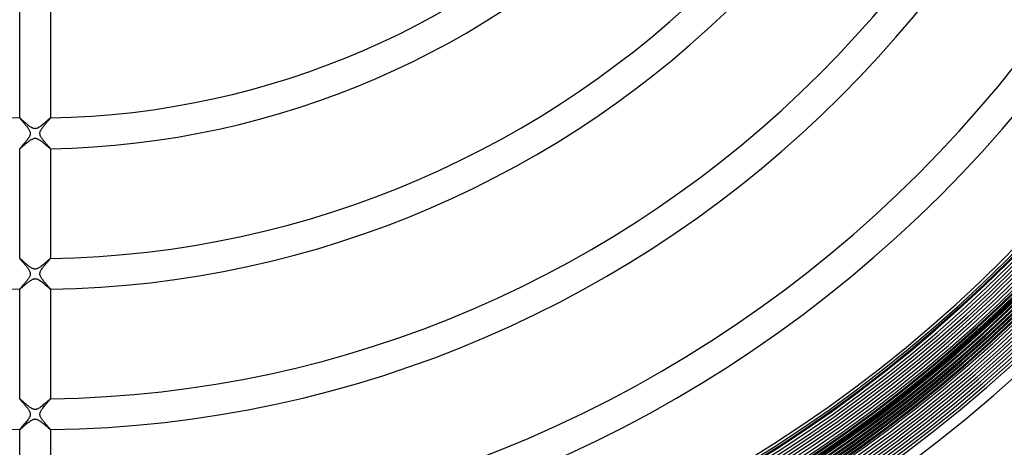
# Model space of a CAD drawing. Header units: millimetres. Extents: x -232 to 232, y -232 to 232.
# Tile 36 of 75: x -2 to 126, y -150 to -95. Entities that reach past the tile are written whole.
import ezdxf

# ---------------------------------------------------------------- set-up
doc = ezdxf.new("R2010")
doc.units = ezdxf.units.MM
doc.layers.add('HIDDEN', color=7, linetype='Continuous')
doc.layers.add('THICK', color=7, linetype='Continuous')

msp = doc.modelspace()

# ---------------------------------------------------------------- linework, layer by layer
at = {"layer": 'HIDDEN'}
for p, q in [((-2, -107.48), (-2, -107.48)), ((-2, -107.48), (-2, -107.48)), ((-2, -107.48), (-2, -107.48)), ((-2, -107.48), (-2, -107.48)), ((-2, -107.48), (-2, -107.48)), ((-2, -107.48), (-2, -107.48)), ((-1.99, -107.48), (-2, -107.48)), ((-1.98, -107.49), (-1.99, -107.48)), ((-1.96, -107.5), (-1.98, -107.49)), ((-1.94, -107.52), (-1.96, -107.5)), ((-1.92, -107.54), (-1.94, -107.52)), ((-1.89, -107.56), (-1.92, -107.54)), ((-1.86, -107.58), (-1.89, -107.56)), ((-1.83, -107.61), (-1.86, -107.58)), ((-1.79, -107.64), (-1.83, -107.61)), ((-1.76, -107.68), (-1.79, -107.64)), ((-1.71, -107.72), (-1.76, -107.68)), ((-1.67, -107.76), (-1.71, -107.72)), ((-1.62, -107.8), (-1.67, -107.76)), ((-1.58, -107.84), (-1.62, -107.8)), ((-1.53, -107.88), (-1.58, -107.84)), ((-1.48, -107.93), (-1.53, -107.88)), ((-1.42, -107.97), (-1.48, -107.93)), ((-1.37, -108.02), (-1.42, -107.97)), ((-1.31, -108.07), (-1.37, -108.02)), ((-1.26, -108.12), (-1.31, -108.07)), ((-1.2, -108.17), (-1.26, -108.12)), ((-1.14, -108.22), (-1.2, -108.17)), ((-1.09, -108.27), (-1.14, -108.22)), ((-1.03, -108.32), (-1.09, -108.27)), ((-0.97, -108.36), (-1.03, -108.32)), ((-0.91, -108.41), (-0.97, -108.36)), ((-0.86, -108.45), (-0.91, -108.41)), ((-0.8, -108.5), (-0.86, -108.45)), ((-0.75, -108.54), (-0.8, -108.5)), ((-0.69, -108.58), (-0.75, -108.54)), ((-0.64, -108.62), (-0.69, -108.58)), ((-0.59, -108.65), (-0.64, -108.62)), ((-0.53, -108.69), (-0.59, -108.65)), ((0.62, -108.63), (0.52, -108.7)), ((0.73, -108.55), (0.62, -108.63)), ((0.84, -108.47), (0.73, -108.55)), ((0.95, -108.38), (0.84, -108.47)), ((1.06, -108.29), (0.95, -108.38)), ((1.16, -108.2), (1.06, -108.29)), ((1.27, -108.11), (1.16, -108.2)), ((1.37, -108.02), (1.27, -108.11)), ((1.46, -107.94), (1.37, -108.02)), ((1.55, -107.86), (1.46, -107.94)), ((1.63, -107.79), (1.55, -107.86)), ((1.71, -107.72), (1.63, -107.79)), ((1.78, -107.66), (1.71, -107.72)), ((1.84, -107.61), (1.78, -107.66)), ((1.89, -107.56), (1.84, -107.61)), ((1.93, -107.53), (1.89, -107.56)), ((1.96, -107.5), (1.93, -107.53)), ((1.99, -107.49), (1.96, -107.5)), ((2, -107.48), (1.99, -107.49)), ((2, -107.48), (2, -107.48)), ((2, -107.48), (2, -107.48)), ((2, -107.48), (2, -107.48)), ((2, -107.48), (2, -107.48)), ((2, -107.48), (2, -107.48)), ((2, -107.48), (2, -107.48)), ((-0.47, -108.72), (-0.53, -108.69)), ((-0.41, -108.76), (-0.47, -108.72)), ((-0.34, -108.79), (-0.41, -108.76)), ((-0.28, -108.82), (-0.34, -108.79)), ((-0.21, -108.84), (-0.28, -108.82)), ((-0.14, -108.86), (-0.21, -108.84)), ((-0.07, -108.87), (-0.14, -108.86)), ((0, -108.88), (-0.07, -108.87)), ((0.07, -108.87), (0, -108.88)), ((0.15, -108.86), (0.07, -108.87)), ((0.23, -108.84), (0.15, -108.86)), ((0.32, -108.8), (0.23, -108.84)), ((0.42, -108.75), (0.32, -108.8)), ((0.52, -108.7), (0.42, -108.75)), ((-1.7, -111.24), (-1.62, -111.18)), ((-1.62, -111.18), (-1.54, -111.1)), ((-1.54, -111.1), (-1.45, -111.03)), ((-1.45, -111.03), (-1.35, -110.94)), ((-1.35, -110.94), (-1.25, -110.85)), ((-1.25, -110.85), (-1.14, -110.76)), ((-1.14, -110.76), (-1.03, -110.67)), ((-1.03, -110.67), (-0.92, -110.58)), ((-0.92, -110.58), (-0.8, -110.5)), ((-0.8, -110.5), (-0.69, -110.42)), ((-0.69, -110.42), (-0.58, -110.34)), ((-0.58, -110.34), (-0.47, -110.28)), ((-0.47, -110.28), (-0.37, -110.22)), ((-0.37, -110.22), (-0.27, -110.18)), ((-0.27, -110.18), (-0.18, -110.15)), ((-0.18, -110.15), (-0.09, -110.13)), ((-0.09, -110.13), (-0.01, -110.12)), ((-0.01, -110.12), (0.07, -110.13)), ((0.07, -110.13), (0.15, -110.14)), ((0.15, -110.14), (0.23, -110.16)), ((0.23, -110.16), (0.3, -110.19)), ((0.3, -110.19), (0.38, -110.23)), ((0.38, -110.23), (0.46, -110.27)), ((0.46, -110.27), (0.53, -110.31)), ((0.53, -110.31), (0.6, -110.35)), ((0.6, -110.35), (0.66, -110.39)), ((0.66, -110.39), (0.73, -110.44)), ((0.73, -110.44), (0.79, -110.49)), ((0.79, -110.49), (0.86, -110.54)), ((0.86, -110.54), (0.93, -110.59)), ((0.93, -110.59), (1, -110.65)), ((1, -110.65), (1.07, -110.71)), ((1.07, -110.71), (1.14, -110.76)), ((1.14, -110.76), (1.21, -110.82)), ((1.21, -110.82), (1.28, -110.88)), ((1.28, -110.88), (1.35, -110.94)), ((1.35, -110.94), (1.41, -111)), ((1.41, -111), (1.48, -111.05)), ((1.48, -111.05), (1.54, -111.11)), ((1.54, -111.11), (1.6, -111.16)), ((1.6, -111.16), (1.66, -111.21)), ((1.66, -111.21), (1.71, -111.26)), ((-2, -111.48), (-2, -111.48)), ((-2, -111.48), (-2, -111.48)), ((-2, -111.48), (-2, -111.48)), ((-2, -111.48), (-2, -111.48)), ((-2, -111.48), (-2, -111.48)), ((-2, -111.48), (-2, -111.48)), ((-2, -111.48), (-1.98, -111.48)), ((-1.98, -111.48), (-1.96, -111.46)), ((-1.96, -111.46), (-1.93, -111.44)), ((-1.93, -111.44), (-1.89, -111.4)), ((-1.89, -111.4), (-1.83, -111.36)), ((-1.83, -111.36), (-1.77, -111.3)), ((-1.77, -111.3), (-1.7, -111.24)), ((1.71, -111.26), (1.76, -111.3)), ((1.76, -111.3), (1.81, -111.34)), ((1.81, -111.34), (1.85, -111.37)), ((1.85, -111.37), (1.89, -111.41)), ((1.89, -111.41), (1.92, -111.43)), ((1.92, -111.43), (1.95, -111.45)), ((1.95, -111.45), (1.97, -111.47)), ((1.97, -111.47), (1.99, -111.48)), ((1.99, -111.48), (2, -111.48)), ((2, -111.48), (2, -111.48)), ((2, -111.48), (2, -111.48)), ((2, -111.48), (2, -111.48)), ((2, -111.48), (2, -111.48)), ((2, -111.48), (2, -111.48)), ((2, -111.48), (2, -111.48)), ((-2, -125.73), (-2, -125.73)), ((-2, -125.73), (-2, -125.73)), ((-2, -125.73), (-2, -125.73)), ((-2, -125.73), (-2, -125.74)), ((-1.99, -125.74), (-2, -125.73)), ((-2, -125.74), (-2, -125.74)), ((-2, -125.74), (-2, -125.74)), ((-1.97, -125.75), (-1.99, -125.74)), ((-1.95, -125.76), (-1.97, -125.75)), ((-1.92, -125.79), (-1.95, -125.76)), ((-1.89, -125.82), (-1.92, -125.79)), ((-1.85, -125.85), (-1.89, -125.82)), ((-1.8, -125.89), (-1.85, -125.85)), ((-1.75, -125.93), (-1.8, -125.89)), ((-1.7, -125.98), (-1.75, -125.93)), ((-1.64, -126.03), (-1.7, -125.98)), ((-1.58, -126.09), (-1.64, -126.03)), ((-1.51, -126.15), (-1.58, -126.09)), ((-1.44, -126.21), (-1.51, -126.15)), ((-1.37, -126.27), (-1.44, -126.21)), ((-1.3, -126.34), (-1.37, -126.27)), ((-1.23, -126.4), (-1.3, -126.34)), ((-1.15, -126.46), (-1.23, -126.4)), ((-1.08, -126.53), (-1.15, -126.46)), ((-1, -126.59), (-1.08, -126.53)), ((1.03, -126.57), (0.93, -126.65)), ((1.12, -126.49), (1.03, -126.57)), ((1.22, -126.41), (1.12, -126.49)), ((1.31, -126.32), (1.22, -126.41)), ((1.4, -126.25), (1.31, -126.32)), ((1.49, -126.17), (1.4, -126.25)), ((1.57, -126.1), (1.49, -126.17)), ((1.65, -126.03), (1.57, -126.1)), ((1.72, -125.97), (1.65, -126.03)), ((1.78, -125.91), (1.72, -125.97)), ((1.84, -125.86), (1.78, -125.91)), ((1.89, -125.82), (1.84, -125.86)), ((1.93, -125.78), (1.89, -125.82)), ((1.96, -125.76), (1.93, -125.78)), ((1.99, -125.74), (1.96, -125.76)), ((2, -125.73), (1.99, -125.74)), ((2, -125.74), (2, -125.73)), ((2, -125.73), (2, -125.73)), ((2, -125.73), (2, -125.73)), ((2, -125.73), (2, -125.73)), ((2, -125.74), (2, -125.74)), ((2, -125.74), (2, -125.74)), ((-0.92, -126.65), (-1, -126.59)), ((-0.85, -126.71), (-0.92, -126.65)), ((-0.78, -126.77), (-0.85, -126.71)), ((-0.7, -126.82), (-0.78, -126.77)), ((-0.63, -126.87), (-0.7, -126.82)), ((-0.56, -126.92), (-0.63, -126.87)), ((-0.49, -126.97), (-0.56, -126.92)), ((-0.41, -127.01), (-0.49, -126.97)), ((-0.34, -127.04), (-0.41, -127.01)), ((-0.28, -127.07), (-0.34, -127.04)), ((-0.21, -127.09), (-0.28, -127.07)), ((-0.15, -127.11), (-0.21, -127.09)), ((-0.1, -127.12), (-0.15, -127.11)), ((-0.04, -127.12), (-0.1, -127.12)), ((0.01, -127.13), (-0.04, -127.12)), ((0.07, -127.12), (0.01, -127.13)), ((0.12, -127.11), (0.07, -127.12)), ((0.18, -127.1), (0.12, -127.11)), ((0.24, -127.08), (0.18, -127.1)), ((0.31, -127.06), (0.24, -127.08)), ((0.38, -127.02), (0.31, -127.06)), ((0.47, -126.98), (0.38, -127.02)), ((0.55, -126.92), (0.47, -126.98)), ((0.65, -126.86), (0.55, -126.92)), ((0.74, -126.8), (0.65, -126.86)), ((0.83, -126.72), (0.74, -126.8)), ((0.93, -126.65), (0.83, -126.72)), ((-1.35, -129.2), (-1.29, -129.14)), ((-1.29, -129.14), (-1.22, -129.08)), ((-1.22, -129.08), (-1.15, -129.03)), ((-1.15, -129.03), (-1.08, -128.97)), ((-1.08, -128.97), (-1.01, -128.91)), ((-1.01, -128.91), (-0.93, -128.85)), ((-0.93, -128.85), (-0.86, -128.79)), ((-0.86, -128.79), (-0.79, -128.74)), ((-0.79, -128.74), (-0.72, -128.69)), ((-0.72, -128.69), (-0.65, -128.64)), ((-0.65, -128.64), (-0.58, -128.59)), ((-0.58, -128.59), (-0.51, -128.55)), ((-0.51, -128.55), (-0.44, -128.51)), ((-0.44, -128.51), (-0.38, -128.47)), ((-0.38, -128.47), (-0.31, -128.44)), ((-0.31, -128.44), (-0.25, -128.42)), ((-0.25, -128.42), (-0.19, -128.4)), ((-0.19, -128.4), (-0.14, -128.39)), ((-0.14, -128.39), (-0.09, -128.38)), ((-0.09, -128.38), (-0.04, -128.38)), ((-0.04, -128.38), (0.01, -128.37)), ((0.01, -128.37), (0.06, -128.38)), ((0.06, -128.38), (0.11, -128.38)), ((0.11, -128.38), (0.16, -128.39)), ((0.16, -128.39), (0.23, -128.41)), ((0.23, -128.41), (0.3, -128.44)), ((0.3, -128.44), (0.39, -128.48)), ((0.39, -128.48), (0.49, -128.54)), ((0.49, -128.54), (0.6, -128.6)), ((0.6, -128.6), (0.71, -128.68)), ((0.71, -128.68), (0.82, -128.76)), ((0.82, -128.76), (0.93, -128.84)), ((0.93, -128.84), (1.04, -128.93)), ((1.04, -128.93), (1.14, -129.02)), ((1.14, -129.02), (1.25, -129.11)), ((1.25, -129.11), (1.36, -129.2)), ((-2, -129.73), (-2, -129.73)), ((-2, -129.73), (-2, -129.73)), ((-2, -129.73), (-2, -129.73)), ((-2, -129.73), (-2, -129.73)), ((-2, -129.73), (-2, -129.73)), ((-2, -129.73), (-2, -129.73)), ((-2, -129.73), (-1.99, -129.73)), ((-1.99, -129.73), (-1.98, -129.72)), ((-1.98, -129.72), (-1.96, -129.71)), ((-1.96, -129.71), (-1.93, -129.69)), ((-1.93, -129.69), (-1.91, -129.67)), ((-1.91, -129.67), (-1.87, -129.64)), ((-1.87, -129.64), (-1.84, -129.61)), ((-1.84, -129.61), (-1.8, -129.58)), ((-1.8, -129.58), (-1.75, -129.54)), ((-1.75, -129.54), (-1.7, -129.5)), ((-1.7, -129.5), (-1.65, -129.46)), ((-1.65, -129.46), (-1.6, -129.41)), ((-1.6, -129.41), (-1.54, -129.36)), ((-1.54, -129.36), (-1.48, -129.31)), ((-1.48, -129.31), (-1.42, -129.25)), ((-1.42, -129.25), (-1.35, -129.2)), ((1.36, -129.2), (1.46, -129.29)), ((1.46, -129.29), (1.55, -129.37)), ((1.55, -129.37), (1.64, -129.45)), ((1.64, -129.45), (1.72, -129.52)), ((1.72, -129.52), (1.8, -129.58)), ((1.8, -129.58), (1.86, -129.63)), ((1.86, -129.63), (1.91, -129.68)), ((1.91, -129.68), (1.95, -129.71)), ((1.95, -129.71), (1.98, -129.73)), ((1.98, -129.73), (2, -129.73)), ((2, -129.73), (2, -129.73)), ((2, -129.73), (2, -129.73)), ((2, -129.73), (2, -129.73)), ((2, -129.73), (2, -129.73)), ((2, -129.73), (2, -129.73)), ((2, -129.73), (2, -129.73)), ((-2, -143.99), (-2, -143.99)), ((-2, -143.99), (-2, -143.99)), ((-2, -143.99), (-2, -143.99)), ((-2, -143.99), (-2, -143.99)), ((-2, -143.99), (-2, -143.99)), ((-2, -143.99), (-2, -143.99)), ((-1.99, -143.99), (-2, -143.99)), ((-1.98, -143.99), (-1.99, -143.99)), ((-1.96, -144.01), (-1.98, -143.99)), ((-1.94, -144.02), (-1.96, -144.01)), ((-1.92, -144.04), (-1.94, -144.02)), ((-1.89, -144.06), (-1.92, -144.04)), ((-1.86, -144.09), (-1.89, -144.06)), ((-1.83, -144.12), (-1.86, -144.09)), ((-1.79, -144.15), (-1.83, -144.12)), ((-1.75, -144.19), (-1.79, -144.15)), ((-1.71, -144.22), (-1.75, -144.19)), ((-1.66, -144.26), (-1.71, -144.22)), ((-1.62, -144.31), (-1.66, -144.26)), ((-1.56, -144.35), (-1.62, -144.31)), ((-1.51, -144.4), (-1.56, -144.35)), ((-1.46, -144.45), (-1.51, -144.4)), ((-1.4, -144.5), (-1.46, -144.45)), ((1.51, -144.4), (1.41, -144.49)), ((1.61, -144.31), (1.51, -144.4)), ((1.7, -144.23), (1.61, -144.31)), ((1.78, -144.16), (1.7, -144.23)), ((1.85, -144.1), (1.78, -144.16)), ((1.91, -144.05), (1.85, -144.1)), ((1.95, -144.02), (1.91, -144.05)), ((1.98, -143.99), (1.95, -144.02)), ((2, -143.99), (1.98, -143.99)), ((2, -143.99), (2, -143.99)), ((2, -143.99), (2, -143.99)), ((2, -143.99), (2, -143.99)), ((2, -143.99), (2, -143.99)), ((2, -143.99), (2, -143.99)), ((2, -143.99), (2, -143.99)), ((-1.34, -144.55), (-1.4, -144.5)), ((-1.28, -144.6), (-1.34, -144.55)), ((-1.22, -144.65), (-1.28, -144.6)), ((-1.16, -144.7), (-1.22, -144.65)), ((-1.1, -144.76), (-1.16, -144.7)), ((-1.03, -144.81), (-1.1, -144.76)), ((-0.97, -144.86), (-1.03, -144.81)), ((-0.91, -144.91), (-0.97, -144.86)), ((-0.85, -144.96), (-0.91, -144.91)), ((-0.78, -145.01), (-0.85, -144.96)), ((-0.72, -145.06), (-0.78, -145.01)), ((-0.66, -145.1), (-0.72, -145.06)), ((-0.6, -145.14), (-0.66, -145.1)), ((-0.54, -145.18), (-0.6, -145.14)), ((-0.48, -145.22), (-0.54, -145.18)), ((-0.42, -145.25), (-0.48, -145.22)), ((-0.36, -145.29), (-0.42, -145.25)), ((-0.29, -145.31), (-0.36, -145.29)), ((-0.22, -145.34), (-0.29, -145.31)), ((-0.16, -145.36), (-0.22, -145.34)), ((-0.09, -145.37), (-0.16, -145.36)), ((-0.02, -145.38), (-0.09, -145.37)), ((0.05, -145.37), (-0.02, -145.38)), ((0.12, -145.36), (0.05, -145.37)), ((0.2, -145.35), (0.12, -145.36)), ((0.28, -145.32), (0.2, -145.35)), ((0.38, -145.27), (0.28, -145.32)), ((0.49, -145.21), (0.38, -145.27)), ((0.6, -145.14), (0.49, -145.21)), ((0.71, -145.06), (0.6, -145.14)), ((0.83, -144.98), (0.71, -145.06)), ((0.95, -144.88), (0.83, -144.98)), ((1.07, -144.78), (0.95, -144.88)), ((1.19, -144.68), (1.07, -144.78)), ((1.3, -144.58), (1.19, -144.68)), ((1.41, -144.49), (1.3, -144.58)), ((-0.88, -147.06), (-0.79, -146.99)), ((-0.79, -146.99), (-0.7, -146.92)), ((-0.7, -146.92), (-0.61, -146.86)), ((-0.61, -146.86), (-0.52, -146.81)), ((-0.52, -146.81), (-0.44, -146.76)), ((-0.44, -146.76), (-0.35, -146.71)), ((-0.35, -146.71), (-0.27, -146.68)), ((-0.27, -146.68), (-0.2, -146.65)), ((-0.2, -146.65), (-0.13, -146.64)), ((-0.13, -146.64), (-0.06, -146.63)), ((-0.06, -146.63), (0, -146.62)), ((0, -146.62), (0.06, -146.63)), ((0.06, -146.63), (0.13, -146.64)), ((0.13, -146.64), (0.2, -146.65)), ((0.2, -146.65), (0.27, -146.68)), ((0.27, -146.68), (0.35, -146.71)), ((0.35, -146.71), (0.43, -146.75)), ((0.43, -146.75), (0.5, -146.79)), ((0.5, -146.79), (0.58, -146.84)), ((0.58, -146.84), (0.65, -146.89)), ((0.65, -146.89), (0.72, -146.94)), ((0.72, -146.94), (0.79, -146.99)), ((0.79, -146.99), (0.87, -147.05)), ((-2, -147.98), (-2, -147.98)), ((-2, -147.98), (-2, -147.99)), ((-2, -147.99), (-1.99, -147.98)), ((-2, -147.99), (-2, -147.99)), ((-2, -147.99), (-2, -147.99)), ((-2, -147.99), (-2, -147.99)), ((-2, -147.99), (-2, -147.99)), ((-1.99, -147.98), (-1.97, -147.97)), ((-1.97, -147.97), (-1.94, -147.95)), ((-1.94, -147.95), (-1.91, -147.92)), ((-1.91, -147.92), (-1.86, -147.89)), ((-1.86, -147.89), (-1.82, -147.85)), ((-1.82, -147.85), (-1.76, -147.8)), ((-1.76, -147.8), (-1.7, -147.75)), ((-1.7, -147.75), (-1.64, -147.69)), ((-1.64, -147.69), (-1.57, -147.63)), ((-1.57, -147.63), (-1.49, -147.57)), ((-1.49, -147.57), (-1.41, -147.5)), ((-1.41, -147.5), (-1.33, -147.43)), ((-1.33, -147.43), (-1.25, -147.36)), ((-1.25, -147.36), (-1.16, -147.28)), ((-1.16, -147.28), (-1.07, -147.21)), ((-1.07, -147.21), (-0.98, -147.13)), ((-0.98, -147.13), (-0.88, -147.06)), ((0.87, -147.05), (0.94, -147.11)), ((0.94, -147.11), (1.02, -147.17)), ((1.02, -147.17), (1.1, -147.23)), ((1.1, -147.23), (1.17, -147.29)), ((1.17, -147.29), (1.25, -147.36)), ((1.25, -147.36), (1.32, -147.42)), ((1.32, -147.42), (1.39, -147.48)), ((1.39, -147.48), (1.46, -147.54)), ((1.46, -147.54), (1.53, -147.6)), ((1.53, -147.6), (1.59, -147.65)), ((1.59, -147.65), (1.65, -147.71)), ((1.65, -147.71), (1.71, -147.75)), ((1.71, -147.75), (1.76, -147.8)), ((1.76, -147.8), (1.81, -147.84)), ((1.81, -147.84), (1.85, -147.88)), ((1.85, -147.88), (1.89, -147.91)), ((1.89, -147.91), (1.92, -147.94)), ((1.92, -147.94), (1.95, -147.96)), ((1.95, -147.96), (1.97, -147.97)), ((1.97, -147.97), (1.99, -147.98)), ((1.99, -147.98), (2, -147.99)), ((2, -147.99), (2, -147.98)), ((2, -147.98), (2, -147.98)), ((2, -147.99), (2, -147.99)), ((2, -147.99), (2, -147.99)), ((2, -147.99), (2, -147.99)), ((2, -147.99), (2, -147.99))]:
    msp.add_line(p, q, dxfattribs=at)
for radius, start, end in [(182.5, 180, 0), (188.62, 180.5092, 269.4908), (188.25, 180.5084, 269.4916), (187.88, 180.5076, 269.4924), (187.5, 180.5068, 269.4932), (187.12, 180.5059, 269.4941), (186.75, 180.505, 269.495), (186.38, 180.5041, 269.4959), (185.62, 180.5022, 269.4979), (185.25, 180.5011, 269.4989), (184.88, 180.5001, 269.4999), (184.5, 180.4991, 269.5009), (184.12, 180.498, 269.502), (183.75, 180.4968, 269.5031), (183.38, 180.4957, 269.5043), (183, 180.4946, 269.5054), (182.62, 180.4933, 269.5067), (182.25, 180.4921, 269.5079), (181.88, 180.4908, 269.5092), (178.5, 180.6412, 269.3588), (181.88, 270.4908, 359.5092), (182.62, 270.4933, 359.5067), (182.25, 270.4921, 359.5079), (183, 270.4945, 359.5055), (183.75, 270.4968, 359.5031), (183.38, 270.4957, 359.5043), (184.12, 270.498, 359.502), (184.88, 270.5001, 359.4999), (184.5, 270.4991, 359.501), (185.25, 270.5011, 359.4988), (185.62, 270.5022, 359.4979), (186.38, 270.504, 359.4959), (187.12, 270.5059, 359.4941), (186.75, 270.505, 359.495), (187.88, 270.5076, 359.4924), (187.5, 270.5067, 359.4933), (188.25, 270.5084, 359.4916), (188.62, 270.5092, 359.4908), (178.5, 270.6412, 359.3588)]:
    msp.add_arc((0, 0), radius, start, end, dxfattribs=at)
at = {"layer": 'THICK'}
for p, q in [((-2, -107.48), (-2, -93.23)), ((2, -93.23), (2, -107.48)), ((-2, -107.48), (-2, -107.49)), ((-2, -107.49), (-1.99, -107.51)), ((-1.99, -107.51), (-1.98, -107.52)), ((-1.98, -107.52), (-1.96, -107.55)), ((-1.96, -107.55), (-1.93, -107.58)), ((-1.93, -107.58), (-1.91, -107.61)), ((-1.91, -107.61), (-1.87, -107.65)), ((-1.87, -107.65), (-1.84, -107.69)), ((-1.84, -107.69), (-1.8, -107.74)), ((-1.8, -107.74), (-1.75, -107.79)), ((-1.75, -107.79), (-1.7, -107.85)), ((-1.7, -107.85), (-1.65, -107.91)), ((-1.65, -107.91), (-1.6, -107.97)), ((-1.6, -107.97), (-1.54, -108.04)), ((-1.54, -108.04), (-1.48, -108.11)), ((-1.48, -108.11), (-1.42, -108.18)), ((-1.42, -108.18), (-1.36, -108.25)), ((-1.36, -108.25), (-1.29, -108.33)), ((-1.29, -108.33), (-1.23, -108.41)), ((-1.23, -108.41), (-1.16, -108.49)), ((-1.16, -108.49), (-1.09, -108.57)), ((-1.09, -108.57), (-1.03, -108.66)), ((-1.03, -108.66), (-0.97, -108.74)), ((0.95, -108.76), (1.01, -108.68)), ((1.01, -108.68), (1.08, -108.59)), ((1.08, -108.59), (1.15, -108.5)), ((1.15, -108.5), (1.22, -108.42)), ((1.22, -108.42), (1.29, -108.33)), ((1.29, -108.33), (1.36, -108.24)), ((1.36, -108.24), (1.43, -108.16)), ((1.43, -108.16), (1.5, -108.08)), ((1.5, -108.08), (1.57, -108.01)), ((1.57, -108.01), (1.63, -107.93)), ((1.63, -107.93), (1.69, -107.86)), ((1.69, -107.86), (1.75, -107.8)), ((1.75, -107.8), (1.8, -107.73)), ((1.8, -107.73), (1.85, -107.68)), ((1.85, -107.68), (1.89, -107.63)), ((1.89, -107.63), (1.93, -107.58)), ((1.93, -107.58), (1.96, -107.55)), ((1.96, -107.55), (1.98, -107.52)), ((1.98, -107.52), (2, -107.5)), ((2, -107.5), (2, -107.48)), ((-0.97, -108.74), (-0.91, -108.82)), ((-0.91, -108.82), (-0.85, -108.9)), ((-0.85, -108.9), (-0.8, -108.99)), ((-0.8, -108.99), (-0.75, -109.07)), ((-0.74, -109.91), (-0.79, -110)), ((-0.75, -109.07), (-0.71, -109.14)), ((-0.71, -109.84), (-0.74, -109.91)), ((-0.71, -109.14), (-0.68, -109.22)), ((-0.68, -109.77), (-0.71, -109.84)), ((-0.68, -109.22), (-0.66, -109.29)), ((-0.66, -109.71), (-0.68, -109.77)), ((-0.66, -109.29), (-0.64, -109.35)), ((-0.64, -109.65), (-0.66, -109.71)), ((-0.64, -109.35), (-0.63, -109.41)), ((-0.63, -109.59), (-0.64, -109.65)), ((-0.63, -109.41), (-0.63, -109.47)), ((-0.63, -109.47), (-0.63, -109.53)), ((-0.63, -109.53), (-0.63, -109.59)), ((0.62, -109.48), (0.63, -109.42)), ((0.63, -109.55), (0.62, -109.48)), ((0.63, -109.42), (0.64, -109.35)), ((0.64, -109.62), (0.63, -109.55)), ((0.64, -109.35), (0.66, -109.29)), ((0.65, -109.69), (0.64, -109.62)), ((0.68, -109.76), (0.65, -109.69)), ((0.66, -109.29), (0.68, -109.22)), ((0.68, -109.22), (0.71, -109.15)), ((0.71, -109.84), (0.68, -109.76)), ((0.71, -109.15), (0.74, -109.08)), ((0.75, -109.92), (0.71, -109.84)), ((0.74, -109.08), (0.79, -109.01)), ((0.79, -110), (0.75, -109.92)), ((0.79, -109.01), (0.84, -108.93)), ((0.84, -108.93), (0.89, -108.85)), ((0.89, -108.85), (0.95, -108.76)), ((-1.76, -111.19), (-1.82, -111.26)), ((-1.7, -111.12), (-1.76, -111.19)), ((-1.63, -111.04), (-1.7, -111.12)), ((-1.56, -110.97), (-1.63, -111.04)), ((-1.49, -110.88), (-1.56, -110.97)), ((-1.41, -110.8), (-1.49, -110.88)), ((-1.34, -110.71), (-1.41, -110.8)), ((-1.26, -110.62), (-1.34, -110.71)), ((-1.19, -110.53), (-1.26, -110.62)), ((-1.11, -110.44), (-1.19, -110.53)), ((-1.04, -110.35), (-1.11, -110.44)), ((-0.97, -110.26), (-1.04, -110.35)), ((-0.9, -110.17), (-0.97, -110.26)), ((-0.84, -110.08), (-0.9, -110.17)), ((-0.79, -110), (-0.84, -110.08)), ((0.84, -110.08), (0.79, -110)), ((0.9, -110.16), (0.84, -110.08)), ((0.96, -110.24), (0.9, -110.16)), ((1.02, -110.32), (0.96, -110.24)), ((1.08, -110.4), (1.02, -110.32)), ((1.14, -110.48), (1.08, -110.4)), ((1.21, -110.56), (1.14, -110.48)), ((1.28, -110.64), (1.21, -110.56)), ((1.34, -110.72), (1.28, -110.64)), ((1.41, -110.79), (1.34, -110.72)), ((1.47, -110.87), (1.41, -110.79)), ((1.54, -110.94), (1.47, -110.87)), ((1.6, -111.01), (1.54, -110.94)), ((1.66, -111.07), (1.6, -111.01)), ((1.71, -111.14), (1.66, -111.07)), ((1.76, -111.19), (1.71, -111.14)), ((1.81, -111.25), (1.76, -111.19)), ((-1.99, -111.47), (-2, -111.48)), ((-2, -125.74), (-2, -111.48)), ((-1.98, -111.44), (-1.99, -111.47)), ((-1.95, -111.41), (-1.98, -111.44)), ((-1.91, -111.36), (-1.95, -111.41)), ((-1.87, -111.31), (-1.91, -111.36)), ((-1.82, -111.26), (-1.87, -111.31)), ((1.85, -111.29), (1.81, -111.25)), ((1.89, -111.34), (1.85, -111.29)), ((1.92, -111.38), (1.89, -111.34)), ((1.95, -111.41), (1.92, -111.38)), ((1.97, -111.44), (1.95, -111.41)), ((1.99, -111.46), (1.97, -111.44)), ((2, -111.47), (1.99, -111.46)), ((2, -111.48), (2, -111.47)), ((2, -111.48), (2, -125.74)), ((-2, -125.74), (-2, -125.75)), ((-2, -125.75), (-1.98, -125.77)), ((-1.98, -125.77), (-1.96, -125.8)), ((-1.96, -125.8), (-1.93, -125.84)), ((-1.93, -125.84), (-1.89, -125.88)), ((-1.89, -125.88), (-1.85, -125.93)), ((-1.85, -125.93), (-1.8, -125.99)), ((-1.8, -125.99), (-1.74, -126.06)), ((-1.74, -126.06), (-1.68, -126.13)), ((-1.68, -126.13), (-1.61, -126.21)), ((-1.61, -126.21), (-1.54, -126.28)), ((-1.54, -126.28), (-1.47, -126.37)), ((-1.47, -126.37), (-1.4, -126.45)), ((-1.4, -126.45), (-1.33, -126.54)), ((-1.33, -126.54), (-1.25, -126.63)), ((1.26, -126.62), (1.33, -126.53)), ((1.33, -126.53), (1.41, -126.45)), ((1.41, -126.45), (1.48, -126.36)), ((1.48, -126.36), (1.55, -126.28)), ((1.55, -126.28), (1.62, -126.2)), ((1.62, -126.2), (1.68, -126.13)), ((1.68, -126.13), (1.74, -126.06)), ((1.74, -126.06), (1.8, -125.99)), ((1.8, -125.99), (1.85, -125.93)), ((1.85, -125.93), (1.89, -125.88)), ((1.89, -125.88), (1.93, -125.84)), ((1.93, -125.84), (1.96, -125.8)), ((1.96, -125.8), (1.98, -125.77)), ((1.98, -125.77), (2, -125.75)), ((2, -125.75), (2, -125.74)), ((-1.25, -126.63), (-1.18, -126.71)), ((-1.18, -126.71), (-1.11, -126.8)), ((-1.11, -126.8), (-1.04, -126.89)), ((-1.04, -126.89), (-0.98, -126.98)), ((-0.98, -126.98), (-0.91, -127.06)), ((-0.91, -127.06), (-0.86, -127.15)), ((-0.86, -127.15), (-0.8, -127.23)), ((-0.8, -127.23), (-0.75, -127.32)), ((-0.75, -127.32), (-0.71, -127.4)), ((-0.71, -127.4), (-0.67, -127.49)), ((-0.67, -127.49), (-0.65, -127.57)), ((-0.65, -127.57), (-0.63, -127.65)), ((-0.63, -127.8), (-0.64, -127.88)), ((-0.63, -127.65), (-0.62, -127.73)), ((-0.62, -127.73), (-0.63, -127.8)), ((0.62, -127.75), (0.63, -127.7)), ((0.63, -127.81), (0.62, -127.75)), ((0.63, -127.65), (0.64, -127.6)), ((0.63, -127.7), (0.63, -127.65)), ((0.63, -127.86), (0.63, -127.81)), ((0.65, -127.92), (0.63, -127.86)), ((0.64, -127.6), (0.66, -127.54)), ((0.66, -127.54), (0.68, -127.48)), ((0.68, -127.48), (0.71, -127.41)), ((0.71, -127.41), (0.75, -127.33)), ((0.75, -127.33), (0.8, -127.24)), ((0.8, -127.24), (0.85, -127.16)), ((0.85, -127.16), (0.91, -127.07)), ((0.91, -127.07), (0.97, -126.98)), ((0.97, -126.98), (1.04, -126.89)), ((1.04, -126.89), (1.11, -126.8)), ((1.11, -126.8), (1.19, -126.71)), ((1.19, -126.71), (1.26, -126.62)), ((-1.44, -129.08), (-1.5, -129.15)), ((-1.38, -129.01), (-1.44, -129.08)), ((-1.32, -128.94), (-1.38, -129.01)), ((-1.25, -128.86), (-1.32, -128.94)), ((-1.19, -128.79), (-1.25, -128.86)), ((-1.13, -128.71), (-1.19, -128.79)), ((-1.07, -128.63), (-1.13, -128.71)), ((-1.01, -128.56), (-1.07, -128.63)), ((-0.95, -128.48), (-1.01, -128.56)), ((-0.9, -128.41), (-0.95, -128.48)), ((-0.85, -128.34), (-0.9, -128.41)), ((-0.8, -128.27), (-0.85, -128.34)), ((-0.76, -128.19), (-0.8, -128.27)), ((-0.72, -128.12), (-0.76, -128.19)), ((-0.69, -128.04), (-0.72, -128.12)), ((-0.66, -127.96), (-0.69, -128.04)), ((-0.64, -127.88), (-0.66, -127.96)), ((0.66, -127.98), (0.65, -127.92)), ((0.69, -128.05), (0.66, -127.98)), ((0.73, -128.13), (0.69, -128.05)), ((0.77, -128.22), (0.73, -128.13)), ((0.83, -128.3), (0.77, -128.22)), ((0.89, -128.4), (0.83, -128.3)), ((0.96, -128.49), (0.89, -128.4)), ((1.03, -128.58), (0.96, -128.49)), ((1.1, -128.68), (1.03, -128.58)), ((1.18, -128.78), (1.1, -128.68)), ((1.26, -128.87), (1.18, -128.78)), ((1.34, -128.97), (1.26, -128.87)), ((1.42, -129.06), (1.34, -128.97)), ((1.5, -129.15), (1.42, -129.06)), ((-1.99, -129.71), (-2, -129.72)), ((-2, -129.72), (-2, -129.73)), ((-2, -143.99), (-2, -129.73)), ((-1.97, -129.69), (-1.99, -129.71)), ((-1.95, -129.66), (-1.97, -129.69)), ((-1.93, -129.63), (-1.95, -129.66)), ((-1.89, -129.59), (-1.93, -129.63)), ((-1.86, -129.55), (-1.89, -129.59)), ((-1.82, -129.51), (-1.86, -129.55)), ((-1.77, -129.46), (-1.82, -129.51)), ((-1.73, -129.4), (-1.77, -129.46)), ((-1.67, -129.34), (-1.73, -129.4)), ((-1.62, -129.28), (-1.67, -129.34)), ((-1.56, -129.22), (-1.62, -129.28)), ((-1.5, -129.15), (-1.56, -129.22)), ((1.58, -129.23), (1.5, -129.15)), ((1.65, -129.31), (1.58, -129.23)), ((1.71, -129.39), (1.65, -129.31)), ((1.78, -129.46), (1.71, -129.39)), ((1.83, -129.52), (1.78, -129.46)), ((1.88, -129.58), (1.83, -129.52)), ((1.92, -129.63), (1.88, -129.58)), ((1.96, -129.67), (1.92, -129.63)), ((1.98, -129.7), (1.96, -129.67)), ((1.99, -129.72), (1.98, -129.7)), ((2, -129.73), (1.99, -129.72)), ((2, -129.73), (2, -143.99)), ((-2, -143.99), (-2, -144)), ((-2, -144), (-1.99, -144.01)), ((-1.99, -144.01), (-1.98, -144.02)), ((-1.98, -144.02), (-1.97, -144.04)), ((-1.97, -144.04), (-1.95, -144.06)), ((-1.95, -144.06), (-1.93, -144.09)), ((-1.93, -144.09), (-1.9, -144.12)), ((-1.9, -144.12), (-1.87, -144.15)), ((-1.87, -144.15), (-1.84, -144.19)), ((-1.84, -144.19), (-1.81, -144.23)), ((-1.81, -144.23), (-1.77, -144.27)), ((-1.77, -144.27), (-1.73, -144.32)), ((-1.73, -144.32), (-1.69, -144.36)), ((-1.69, -144.36), (-1.65, -144.41)), ((-1.65, -144.41), (-1.61, -144.47)), ((-1.61, -144.47), (-1.56, -144.52)), ((1.58, -144.5), (1.65, -144.42)), ((1.65, -144.42), (1.71, -144.34)), ((1.71, -144.34), (1.78, -144.27)), ((1.78, -144.27), (1.83, -144.2)), ((1.83, -144.2), (1.88, -144.15)), ((1.88, -144.15), (1.92, -144.1)), ((1.92, -144.1), (1.96, -144.06)), ((1.96, -144.06), (1.98, -144.02)), ((1.98, -144.02), (1.99, -144)), ((1.99, -144), (2, -143.99)), ((-1.56, -144.52), (-1.51, -144.57)), ((-1.51, -144.57), (-1.46, -144.63)), ((-1.46, -144.63), (-1.41, -144.69)), ((-1.41, -144.69), (-1.36, -144.75)), ((-1.36, -144.75), (-1.31, -144.81)), ((-1.31, -144.81), (-1.25, -144.88)), ((-1.25, -144.88), (-1.2, -144.94)), ((-1.2, -144.94), (-1.15, -145.01)), ((-1.15, -145.01), (-1.09, -145.07)), ((-1.09, -145.07), (-1.04, -145.14)), ((-1.04, -145.14), (-0.99, -145.2)), ((-0.99, -145.2), (-0.95, -145.27)), ((-0.95, -145.27), (-0.9, -145.33)), ((-0.9, -145.33), (-0.86, -145.39)), ((-0.86, -145.39), (-0.82, -145.45)), ((-0.82, -145.45), (-0.78, -145.52)), ((-0.78, -145.52), (-0.75, -145.58)), ((-0.75, -145.58), (-0.72, -145.64)), ((-0.72, -145.64), (-0.69, -145.71)), ((-0.69, -145.71), (-0.66, -145.77)), ((0.65, -145.81), (0.67, -145.75)), ((0.67, -145.75), (0.7, -145.68)), ((0.7, -145.68), (0.74, -145.6)), ((0.74, -145.6), (0.79, -145.51)), ((0.79, -145.51), (0.84, -145.42)), ((0.84, -145.42), (0.9, -145.33)), ((0.9, -145.33), (0.97, -145.23)), ((0.97, -145.23), (1.04, -145.14)), ((1.04, -145.14), (1.12, -145.04)), ((1.12, -145.04), (1.2, -144.95)), ((1.2, -144.95), (1.27, -144.85)), ((1.27, -144.85), (1.35, -144.76)), ((1.35, -144.76), (1.43, -144.67)), ((1.43, -144.67), (1.5, -144.58)), ((1.5, -144.58), (1.58, -144.5)), ((-1.12, -146.95), (-1.21, -147.06)), ((-1.03, -146.84), (-1.12, -146.95)), ((-0.95, -146.73), (-1.03, -146.84)), ((-0.87, -146.62), (-0.95, -146.73)), ((-0.8, -146.51), (-0.87, -146.62)), ((-0.74, -146.4), (-0.8, -146.51)), ((-0.69, -146.3), (-0.74, -146.4)), ((-0.66, -146.21), (-0.69, -146.3)), ((-0.66, -145.77), (-0.64, -145.84)), ((-0.64, -146.13), (-0.66, -146.21)), ((-0.64, -145.84), (-0.63, -145.92)), ((-0.63, -146.06), (-0.64, -146.13)), ((-0.63, -145.92), (-0.62, -145.99)), ((-0.62, -145.99), (-0.63, -146.06)), ((0.62, -145.97), (0.63, -145.92)), ((0.63, -146.03), (0.62, -145.97)), ((0.63, -145.92), (0.64, -145.86)), ((0.63, -146.09), (0.63, -146.03)), ((0.64, -146.14), (0.63, -146.09)), ((0.64, -145.86), (0.65, -145.81)), ((0.66, -146.21), (0.64, -146.14)), ((0.68, -146.28), (0.66, -146.21)), ((0.71, -146.35), (0.68, -146.28)), ((0.76, -146.43), (0.71, -146.35)), ((0.8, -146.52), (0.76, -146.43)), ((0.86, -146.6), (0.8, -146.52)), ((0.92, -146.69), (0.86, -146.6)), ((0.98, -146.78), (0.92, -146.69)), ((1.05, -146.87), (0.98, -146.78)), ((1.12, -146.95), (1.05, -146.87)), ((1.19, -147.04), (1.12, -146.95)), ((1.27, -147.13), (1.19, -147.04)), ((-1.99, -147.97), (-2, -147.98)), ((-2, -162.24), (-2, -147.98)), ((-1.97, -147.94), (-1.99, -147.97)), ((-1.93, -147.89), (-1.97, -147.94)), ((-1.88, -147.83), (-1.93, -147.89)), ((-1.82, -147.76), (-1.88, -147.83)), ((-1.75, -147.68), (-1.82, -147.76)), ((-1.67, -147.59), (-1.75, -147.68)), ((-1.59, -147.5), (-1.67, -147.59)), ((-1.5, -147.39), (-1.59, -147.5)), ((-1.4, -147.29), (-1.5, -147.39)), ((-1.31, -147.18), (-1.4, -147.29)), ((-1.21, -147.06), (-1.31, -147.18)), ((1.34, -147.22), (1.27, -147.13)), ((1.41, -147.3), (1.34, -147.22)), ((1.49, -147.38), (1.41, -147.3)), ((1.56, -147.46), (1.49, -147.38)), ((1.62, -147.54), (1.56, -147.46)), ((1.69, -147.61), (1.62, -147.54)), ((1.75, -147.68), (1.69, -147.61)), ((1.8, -147.74), (1.75, -147.68)), ((1.85, -147.8), (1.8, -147.74)), ((1.9, -147.85), (1.85, -147.8)), ((1.93, -147.89), (1.9, -147.85)), ((1.96, -147.93), (1.93, -147.89)), ((1.98, -147.95), (1.96, -147.93)), ((2, -147.97), (1.98, -147.95)), ((2, -147.98), (2, -147.97)), ((2, -147.98), (2, -162.24))]:
    msp.add_line(p, q, dxfattribs=at)
for radius, start, end in [(184.62, 180, 0), (184.25, 180, 0), (183.88, 180, 0), (183.5, 180, 0), (183.12, 180, 0), (182.75, 180, 0), (182.38, 180, 0), (182, 180, 0), (181.62, 180, 0), (181.25, 180, 0), (180.88, 180, 0), (180.5, 180, 0), (180.12, 180, 0), (179.75, 180, 0), (179.38, 180, 0), (179, 180, 0), (178.62, 180, 0), (178.25, 180, 0), (177.88, 180, 0), (186, 180.1841, 269.8159), (186, 270.1841, 359.8159), (162.25, 180.7063, 269.2937), (148, 180.7743, 269.2257), (129.75, 180.8832, 269.1168), (107.5, 181.066, 268.934), (190, 270.6031, 359.3968), (111.5, 271.0278, 358.9722), (107.5, 271.066, 358.934), (129.75, 270.8832, 359.1168), (125.75, 270.9113, 359.0887), (148, 270.7743, 359.2257), (144, 270.7958, 359.2042), (166.25, 270.6893, 359.3107), (162.25, 270.7063, 359.2937)]:
    msp.add_arc((0, 0), radius, start, end, dxfattribs=at)

doc.saveas('drawing.dxf')
